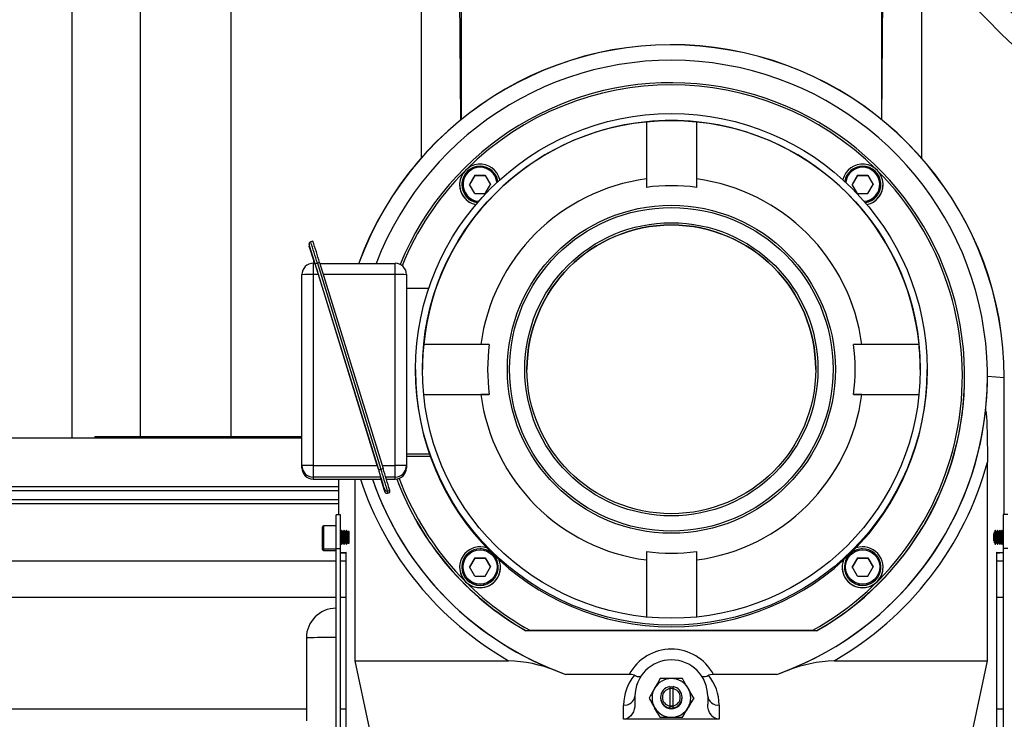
# Model space of a CAD drawing. Header units: inches. Extents: x -37.5 to 40.5, y -58.1 to 9.4.
# Tile 12 of 20: x -11.3 to 5.7, y -34.7 to -22.6. Entities that reach past the tile are written whole.
import ezdxf

# ---------------------------------------------------------------- set-up
doc = ezdxf.new("R2010")
doc.units = ezdxf.units.IN
doc.header["$MEASUREMENT"] = 0

msp = doc.modelspace()

# ---------------------------------------------------------------- linework, layer by layer
at = {"color": 7, "linetype": 'Continuous', "lineweight": 25}
for p, q in [((-4.383, 3.406), (-4.383, -24.962)), ((-3.699, -24.3), (-3.891, 3.406)), ((3.589, -20.555), (3.589, -24.299)), ((3.594, -24.302), (3.619, -20.591)), ((-10.433, -21.063), (-10.433, -29.812)), ((-7.677, -29.783), (-7.677, -21.339)), ((4.278, -21.358), (4.278, -24.96)), ((-9.252, -22.244), (-9.252, -29.783)), ((-3.7, -24.113), (-3.695, -24.113)), ((-0.486, -24.334), (-0.486, -25.47)), ((0.38, -24.334), (0.38, -25.47)), ((-3.456, -25.261), (-3.547, -25.418)), ((-3.456, -25.263), (-3.547, -25.42)), ((-3.456, -25.261), (-3.275, -25.261)), ((-3.456, -25.263), (-3.456, -25.261)), ((-3.456, -25.263), (-3.275, -25.263)), ((-3.275, -25.261), (-3.184, -25.418)), ((-3.275, -25.263), (-3.275, -25.261)), ((-3.275, -25.263), (-3.184, -25.42)), ((3.169, -25.261), (3.078, -25.418)), ((3.169, -25.263), (3.079, -25.42)), ((3.169, -25.261), (3.351, -25.261)), ((3.169, -25.263), (3.169, -25.261)), ((3.169, -25.263), (3.351, -25.263)), ((3.351, -25.261), (3.442, -25.418)), ((3.351, -25.263), (3.351, -25.261)), ((3.351, -25.263), (3.441, -25.42)), ((-3.72, -25.423), (-3.72, -25.424)), ((-3.681, -25.419), (-3.681, -25.423)), ((-3.456, -25.576), (-3.547, -25.418)), ((-3.456, -25.576), (-3.275, -25.576)), ((-3.275, -25.576), (-3.184, -25.418)), ((3.169, -25.576), (3.078, -25.418)), ((3.169, -25.576), (3.351, -25.576)), ((3.351, -25.576), (3.442, -25.418)), ((3.575, -25.423), (3.575, -25.419)), ((3.614, -25.424), (3.614, -25.423)), ((-6.26, -26.401), (-6.297, -26.412)), ((-6.325, -26.45), (-6.325, -26.487)), ((-6.323, -26.461), (-6.323, -26.499)), ((-6.219, -26.796), (-6.317, -26.482)), ((-6.254, -26.786), (-6.254, -30.523)), ((-6.254, -26.786), (-6.224, -26.786)), ((-5.121, -30.361), (-6.219, -26.796)), ((-6.144, -26.772), (-6.181, -26.784)), ((-6.181, -26.784), (-5.084, -30.348)), ((-6.144, -26.772), (-5.046, -30.337)), ((-6.14, -26.786), (-4.836, -26.786)), ((-4.836, -30.523), (-4.836, -26.786)), ((-6.45, -30.326), (-6.45, -26.982)), ((-6.163, -26.98), (-6.254, -26.98)), ((-5.145, -30.287), (-6.163, -26.98)), ((-4.836, -26.98), (-6.08, -26.98)), ((-4.639, -26.982), (-4.639, -30.326)), ((-4.254, -27.22), (-4.639, -27.22)), ((-3.206, -28.19), (-4.342, -28.19)), ((4.236, -28.19), (3.1, -28.19)), ((-4.482, -28.622), (-4.482, -28.651)), ((4.376, -28.651), (4.376, -28.622)), ((5.026, -28.742), (5.026, -28.737)), ((5.422, -28.746), (5.422, -28.743)), ((5.71, -28.766), (5.422, -28.746)), ((5.71, -28.766), (5.712, -28.766)), ((5.71, -31.136), (5.71, -28.766)), ((-4.342, -29.056), (-3.206, -29.056)), ((-4.342, -29.057), (-3.351, -29.057)), ((-3.206, -29.056), (-3.351, -29.057)), ((3.246, -29.057), (3.1, -29.056)), ((3.1, -29.056), (4.236, -29.056)), ((3.246, -29.057), (4.236, -29.057)), ((-6.45, -29.812), (-25, -29.812)), ((-10.039, -29.783), (-6.45, -29.783)), ((-10.039, -29.783), (-10.039, -29.812)), ((-4.24, -30.093), (-4.639, -30.093)), ((-4.228, -30.129), (-4.639, -30.129)), ((-6.254, -30.287), (-5.145, -30.287)), ((-5.084, -30.348), (-5.046, -30.337)), ((-5.061, -30.287), (-4.836, -30.287)), ((5.422, -33.667), (5.422, -30.227)), ((-5.084, -30.486), (-6.254, -30.486)), ((-5.084, -30.523), (-5.084, -30.486)), ((-4.836, -30.486), (-5, -30.486)), ((-25, -30.65), (-5.819, -30.65)), ((-6.254, -30.523), (-5.084, -30.523)), ((-5.819, -30.523), (-5.819, -31.139)), ((-5.815, -30.523), (-5.815, -31.139)), ((-5.527, -33.667), (-5.527, -30.523)), ((-5.085, -30.523), (-5.025, -30.716)), ((-4.989, -30.523), (-4.836, -30.523)), ((-25, -30.718), (-5.819, -30.718)), ((-5.017, -30.741), (-5.017, -30.703)), ((-4.93, -30.718), (-4.968, -30.73)), ((-4.968, -30.73), (-4.968, -30.767)), ((-4.968, -30.767), (-4.93, -30.755)), ((-4.968, -30.767), (-4.93, -30.755)), ((-4.93, -30.755), (-4.93, -30.718)), ((-21.969, -30.875), (-5.819, -30.875)), ((-21.889, -30.944), (-5.819, -30.944)), ((-5.781, -31.139), (-5.86, -31.139)), ((-5.86, -40.928), (-5.86, -31.139)), ((-5.781, -40.908), (-5.781, -31.139)), ((5.695, -31.136), (5.695, -40.909)), ((5.774, -31.136), (5.695, -31.136)), ((-6.096, -31.739), (-6.096, -31.353)), ((-5.86, -31.333), (-6.076, -31.333)), ((-6.076, -31.333), (-6.076, -31.758)), ((-5.776, -31.433), (-5.781, -31.433)), ((-5.764, -31.412), (-5.776, -31.433)), ((-5.776, -31.433), (-5.776, -31.627)), ((-5.759, -31.412), (-5.764, -31.412)), ((-5.764, -31.412), (-5.764, -31.648)), ((-5.747, -31.433), (-5.759, -31.412)), ((-5.759, -31.412), (-5.759, -31.648)), ((-5.737, -31.433), (-5.747, -31.433)), ((-5.747, -31.433), (-5.747, -31.627)), ((-5.724, -31.412), (-5.737, -31.433)), ((-5.737, -31.433), (-5.737, -31.627)), ((-5.72, -31.412), (-5.724, -31.412)), ((-5.724, -31.412), (-5.724, -31.648)), ((-5.707, -31.433), (-5.72, -31.412)), ((-5.72, -31.412), (-5.72, -31.648)), ((-5.697, -31.433), (-5.707, -31.433)), ((-5.707, -31.433), (-5.707, -31.627)), ((-5.685, -31.412), (-5.697, -31.433)), ((-5.697, -31.433), (-5.697, -31.627)), ((-5.68, -31.412), (-5.685, -31.412)), ((-5.685, -31.412), (-5.685, -31.648)), ((-5.668, -31.433), (-5.68, -31.412)), ((-5.68, -31.412), (-5.68, -31.648)), ((-5.658, -31.433), (-5.668, -31.433)), ((-5.668, -31.433), (-5.668, -31.627)), ((-5.652, -31.423), (-5.658, -31.433)), ((-5.658, -31.433), (-5.658, -31.627)), ((-5.646, -31.417), (-5.646, -31.642)), ((-5.641, -31.429), (-5.641, -31.629)), ((5.533, -31.591), (5.533, -31.467)), ((5.543, -31.626), (5.543, -31.434)), ((5.555, -31.412), (5.547, -31.427)), ((5.56, -31.412), (5.555, -31.412)), ((5.555, -31.648), (5.555, -31.412)), ((5.572, -31.433), (5.56, -31.412)), ((5.56, -31.648), (5.56, -31.412)), ((5.582, -31.433), (5.572, -31.433)), ((5.572, -31.627), (5.572, -31.433)), ((5.594, -31.412), (5.582, -31.433)), ((5.582, -31.627), (5.582, -31.433)), ((5.599, -31.412), (5.594, -31.412)), ((5.594, -31.648), (5.594, -31.412)), ((5.612, -31.433), (5.599, -31.412)), ((5.599, -31.648), (5.599, -31.412)), ((5.621, -31.433), (5.612, -31.433)), ((5.612, -31.627), (5.612, -31.433)), ((5.634, -31.412), (5.621, -31.433)), ((5.621, -31.627), (5.621, -31.433)), ((5.639, -31.412), (5.634, -31.412)), ((5.634, -31.648), (5.634, -31.412)), ((5.651, -31.433), (5.639, -31.412)), ((5.639, -31.648), (5.639, -31.412)), ((5.661, -31.433), (5.651, -31.433)), ((5.651, -31.627), (5.651, -31.433)), ((5.673, -31.412), (5.661, -31.433)), ((5.661, -31.627), (5.661, -31.433)), ((5.678, -31.412), (5.673, -31.412)), ((5.673, -31.648), (5.673, -31.412)), ((5.69, -31.433), (5.678, -31.412)), ((5.678, -31.648), (5.678, -31.412)), ((5.695, -31.433), (5.69, -31.433)), ((5.69, -31.627), (5.69, -31.433)), ((-5.781, -31.627), (-5.776, -31.627)), ((-5.776, -31.627), (-5.764, -31.648)), ((-5.764, -31.648), (-5.759, -31.648)), ((-5.759, -31.648), (-5.747, -31.627)), ((-5.747, -31.627), (-5.737, -31.627)), ((-5.737, -31.627), (-5.724, -31.648)), ((-5.724, -31.648), (-5.72, -31.648)), ((-5.72, -31.648), (-5.707, -31.627)), ((-5.707, -31.627), (-5.697, -31.627)), ((-5.697, -31.627), (-5.685, -31.648)), ((-5.685, -31.648), (-5.68, -31.648)), ((-5.68, -31.648), (-5.668, -31.627)), ((-5.668, -31.627), (-5.658, -31.627)), ((-5.658, -31.627), (-5.652, -31.637)), ((5.547, -31.634), (5.555, -31.648)), ((5.555, -31.648), (5.56, -31.648)), ((5.56, -31.648), (5.572, -31.627)), ((5.572, -31.627), (5.582, -31.627)), ((5.582, -31.627), (5.594, -31.648)), ((5.594, -31.648), (5.599, -31.648)), ((5.599, -31.648), (5.612, -31.627)), ((5.612, -31.627), (5.621, -31.627)), ((5.621, -31.627), (5.634, -31.648)), ((5.634, -31.648), (5.639, -31.648)), ((5.639, -31.648), (5.651, -31.627)), ((5.651, -31.627), (5.661, -31.627)), ((5.661, -31.627), (5.673, -31.648)), ((5.673, -31.648), (5.678, -31.648)), ((5.678, -31.648), (5.69, -31.627)), ((5.69, -31.627), (5.695, -31.627)), ((-6.076, -31.727), (-5.86, -31.727)), ((-6.076, -31.758), (-5.86, -31.758)), ((-5.86, -31.722), (-5.781, -31.722)), ((-5.781, -31.795), (-5.684, -31.788)), ((-5.684, -31.813), (-5.781, -31.802)), ((-5.684, -35.331), (-5.684, -31.788)), ((-3.456, -31.886), (-3.547, -32.044)), ((-3.456, -31.886), (-3.275, -31.886)), ((-3.456, -31.889), (-3.456, -31.886)), ((-3.275, -31.886), (-3.184, -32.044)), ((-3.275, -31.889), (-3.275, -31.886)), ((-0.486, -31.776), (-0.486, -32.911)), ((0.38, -31.776), (0.38, -32.911)), ((3.169, -31.886), (3.078, -32.044)), ((3.169, -31.886), (3.351, -31.886)), ((3.169, -31.889), (3.169, -31.886)), ((3.351, -31.886), (3.442, -32.044)), ((3.351, -31.889), (3.351, -31.886)), ((5.579, -31.788), (5.695, -31.796)), ((5.579, -31.788), (5.579, -35.331)), ((5.695, -31.8), (5.579, -31.813)), ((5.774, -31.722), (5.695, -31.722)), ((-21.654, -31.938), (-5.86, -31.938)), ((-5.781, -31.938), (-5.684, -31.938)), ((-3.72, -32.048), (-3.72, -32.049)), ((-3.681, -32.044), (-3.681, -32.048)), ((-3.456, -31.889), (-3.547, -32.045)), ((-3.456, -32.201), (-3.547, -32.044)), ((-3.456, -31.889), (-3.275, -31.889)), ((-3.275, -31.889), (-3.184, -32.045)), ((-3.275, -32.201), (-3.184, -32.044)), ((-3.051, -32.048), (-3.051, -32.044)), ((-3.011, -32.049), (-3.011, -32.048)), ((2.906, -32.048), (2.906, -32.049)), ((2.945, -32.044), (2.945, -32.048)), ((3.169, -32.201), (3.078, -32.044)), ((3.169, -31.889), (3.079, -32.045)), ((3.169, -31.889), (3.351, -31.889)), ((3.351, -31.889), (3.441, -32.045)), ((3.351, -32.201), (3.442, -32.044)), ((3.575, -32.048), (3.575, -32.044)), ((3.614, -32.049), (3.614, -32.048)), ((5.579, -31.938), (5.695, -31.938)), ((-3.456, -32.201), (-3.275, -32.201)), ((3.169, -32.201), (3.351, -32.201)), ((-21.654, -32.568), (-5.86, -32.568)), ((-5.781, -32.568), (-5.684, -32.568)), ((5.579, -32.568), (5.695, -32.568)), ((-2.573, -33.146), (-2.492, -33.146)), ((-2.573, -33.152), (-2.573, -33.146)), ((-2.492, -33.152), (-2.573, -33.152)), ((2.387, -33.146), (-2.492, -33.146)), ((2.387, -33.152), (-2.492, -33.152)), ((2.387, -33.146), (2.467, -33.146)), ((2.467, -33.152), (2.387, -33.152)), ((2.467, -33.152), (2.467, -33.146)), ((-6.374, -33.273), (-6.374, -34.708)), ((-5.28, -34.833), (-5.527, -33.667)), ((-5.527, -33.667), (-2.871, -33.667)), ((2.766, -33.667), (5.422, -33.667)), ((5.175, -34.833), (5.422, -33.667)), ((-0.782, -33.904), (-1.878, -33.904)), ((1.772, -33.904), (0.676, -33.904)), ((-0.082, -34.118), (-0.053, -34.115)), ((-0.082, -34.116), (-0.082, -34.486)), ((-0.053, -34.115), (-0.023, -34.118)), ((-0.023, -34.486), (-0.023, -34.116)), ((-0.879, -34.681), (-0.879, -34.435)), ((-0.683, -34.283), (-0.683, -34.42)), ((-0.439, -34.316), (-0.439, -34.313)), ((-0.24, -34.301), (-0.24, -34.301)), ((-0.24, -34.302), (-0.24, -34.302)), ((-0.24, -34.303), (-0.24, -34.303)), ((-0.24, -34.304), (-0.24, -34.304)), ((-0.24, -34.304), (-0.24, -34.304)), ((-0.24, -34.305), (-0.24, -34.305)), ((-0.24, -34.306), (-0.24, -34.306)), ((-0.24, -34.307), (-0.24, -34.307)), ((-0.24, -34.307), (-0.24, -34.307)), ((-0.24, -34.308), (-0.24, -34.308)), ((-0.24, -34.309), (-0.24, -34.309)), ((-0.24, -34.31), (-0.24, -34.31)), ((-0.24, -34.31), (-0.24, -34.31)), ((-0.24, -34.311), (-0.24, -34.311)), ((-0.24, -34.312), (-0.24, -34.312)), ((0.135, -34.301), (0.135, -34.301)), ((0.135, -34.302), (0.135, -34.302)), ((0.135, -34.303), (0.135, -34.303)), ((0.135, -34.304), (0.135, -34.304)), ((0.135, -34.304), (0.135, -34.304)), ((0.135, -34.305), (0.135, -34.305)), ((0.135, -34.306), (0.135, -34.306)), ((0.135, -34.307), (0.135, -34.307)), ((0.135, -34.307), (0.135, -34.307)), ((0.135, -34.308), (0.135, -34.308)), ((0.135, -34.309), (0.135, -34.309)), ((0.135, -34.31), (0.135, -34.31)), ((0.135, -34.31), (0.135, -34.31)), ((0.135, -34.311), (0.135, -34.311)), ((0.135, -34.312), (0.135, -34.312)), ((0.334, -34.316), (0.334, -34.313)), ((0.577, -34.283), (0.577, -34.42)), ((0.774, -34.435), (0.774, -34.681)), ((-21.654, -34.498), (-6.374, -34.498)), ((-5.781, -34.498), (-5.684, -34.498)), ((5.579, -34.498), (5.695, -34.498)), ((0.774, -34.681), (-0.879, -34.681)), ((-0.246, -34.65), (-0.246, -34.647)), ((0.14, -34.65), (0.14, -34.647))]:
    msp.add_line(p, q, dxfattribs=at)
at = {"color": 7, "linetype": 'Continuous', "lineweight": 25, "flags": 128}
for points in [[(-3.694, 3.406), (-3.695, -8.333), (-3.695, -16.617), (-3.695, -24.297)], [(-6.323, -26.461), (-6.325, -26.454), (-6.325, -26.45)], [(-6.323, -26.499), (-6.325, -26.491), (-6.325, -26.487)], [(-6.317, -26.482), (-6.321, -26.467), (-6.323, -26.461)], [(5.386, -29.369), (5.388, -29.35), (5.39, -29.344), (5.392, -29.341), (5.393, -29.341), (5.394, -29.344), (5.396, -29.352), (5.399, -29.381), (5.404, -29.449), (5.408, -29.52), (5.417, -29.808), (5.421, -30.099), (5.422, -30.227)], [(-5.025, -30.715), (-5.023, -30.722), (-5.018, -30.738), (-5.017, -30.742), (-5.015, -30.745), (-5.014, -30.748), (-5.012, -30.752), (-5.005, -30.759), (-4.992, -30.766), (-4.979, -30.768), (-4.968, -30.766)], [(-2.061, -33.836), (-1.97, -33.871), (-1.878, -33.904)], [(-0.694, -33.92), (-0.741, -33.907), (-0.782, -33.904)], [(-0.694, -33.92), (-0.643, -33.938), (-0.602, -33.942), (-0.573, -33.933), (-0.566, -33.926), (-0.566, -33.926)], [(0.676, -33.904), (0.625, -33.909), (0.589, -33.92)], [(1.772, -33.904), (1.864, -33.871), (1.955, -33.836)], [(-0.246, -33.978), (-0.293, -34.06), (-0.343, -34.145)], [(-0.053, -33.978), (-0.197, -33.978), (-0.246, -33.978)], [(0.14, -33.978), (0, -33.978), (-0.053, -33.978)], [(0.334, -34.313), (0.286, -34.23), (0.237, -34.145)], [(-0.683, -34.42), (-0.686, -34.465), (-0.695, -34.509), (-0.709, -34.55), (-0.729, -34.587), (-0.753, -34.62), (-0.781, -34.646), (-0.812, -34.665), (-0.845, -34.677), (-0.879, -34.681)], [(-0.439, -34.313), (-0.392, -34.394), (-0.343, -34.48)], [(0.334, -34.316), (0.286, -34.398), (0.237, -34.484)], [(0.774, -34.681), (0.736, -34.676), (0.699, -34.661), (0.665, -34.637), (0.635, -34.604), (0.61, -34.565), (0.592, -34.519), (0.581, -34.471), (0.577, -34.42)], [(-0.246, -34.65), (-0.293, -34.569), (-0.343, -34.484)], [(-0.024, -34.453), (-0.053, -34.456), (-0.082, -34.453)], [(0.14, -34.647), (0.188, -34.565), (0.237, -34.48)], [(-0.246, -34.647), (-0.197, -34.647), (-0.053, -34.647)], [(-0.053, -34.651), (-0.197, -34.651), (-0.246, -34.65)], [(-0.053, -34.647), (0, -34.647), (0.14, -34.647)], [(0.14, -34.65), (0, -34.651), (-0.053, -34.651)]]:
    msp.add_lwpolyline(points, dxfattribs=at)
at = {"color": 7, "linetype": 'Continuous', "lineweight": 25}
for centre, radius in [((-0.053, -28.622), 4.429), ((-0.053, -28.622), 4.311), ((-0.053, -28.621), 2.84), ((-0.053, -28.621), 2.802), ((-0.053, -28.621), 2.539), ((-0.053, -28.621), 2.5), ((-3.366, -32.044), 0.295), ((3.26, -32.044), 0.295)]:
    msp.add_circle(centre, radius, dxfattribs=at)
for centre, radius, start, end in [((26.949, -1.149), 28.56, 218.6199, 269.6335), ((26.936, -1.175), 30.342, 218.7764, 266.2512), ((27.227, -0.503), 30.641, 220.4635, 227.7848), ((27.169, -0.654), 29.786, 221.4926, 227.6678), ((-0.052, -28.765), 5.765, 359.9935, 159.9138), ((-0.053, -28.766), 5.763, 0.0041, 159.874), ((-0.053, -28.743), 5.474, 289.4743, 159.0512), ((-0.053, -28.737), 5.079, 299.7504, 157.6471), ((-0.053, -28.737), 5.04, 45.2414, 134.7586), ((-0.053, -28.624), 4.311, 95.7633, 174.2324), ((-0.053, -28.624), 4.311, 84.235, 95.765), ((-0.053, -28.624), 4.311, 5.7676, 84.2367), ((-0.053, -28.737), 5.039, 135.2228, 157.7231), ((-3.366, -25.423), 0.354, 14.2947, 257.7081), ((-3.366, -25.419), 0.315, 89.9965, 262.257), ((-3.366, -25.418), 0.295, 89.9965, 264.8282), ((-3.366, -25.419), 0.315, 9.6732, 90.0021), ((-3.366, -25.418), 0.295, 7.0983, 90.0016), ((-0.052, -28.737), 5.039, 298.9513, 44.7773), ((3.26, -25.423), 0.354, 282.2919, 165.7053), ((3.26, -25.419), 0.315, 89.9984, 170.3262), ((3.26, -25.418), 0.295, 89.9978, 172.9022), ((3.26, -25.419), 0.315, 277.743, 90.0035), ((3.26, -25.418), 0.295, 275.1718, 90.0035), ((-0.053, -28.624), 3.327, 97.4777, 172.518), ((-0.053, -28.624), 3.327, 7.482, 82.5223), ((-3.366, -25.424), 0.354, 180.0018, 257.622), ((-3.366, -25.423), 0.315, 180.0014, 261.6108), ((-0.053, -28.624), 3.183, 82.1801, 97.8199), ((3.26, -25.423), 0.315, 278.3897, 359.998), ((3.26, -25.424), 0.354, 282.3775, 359.9987), ((-0.053, -28.622), 2.5, 0.0034, 179.9966), ((-6.288, -26.448), 0.0367, 103.7036, 182.5357), ((-31.176, -34.377), 26.122, 16.8993, 17.7527), ((-31.138, -34.366), 26.122, 16.8993, 17.7527), ((15.484, -20.04), 22.744, 196.4983, 197.2539), ((-6.254, -26.982), 0.197, 89.9978, 179.9978), ((-19.871, -31.147), 14.328, 16.9094, 17.7238), ((-5.94, -27.601), 0.852, 106.4543, 109.1119), ((-4.836, -26.982), 0.197, 0.0022, 90.0022), ((-6.303, -30.998), 4.018, 89.2983, 92.1059), ((-4.787, -30.998), 4.018, 87.8941, 90.7017), ((-0.053, -28.623), 4.31, 174.2341, 180), ((-0.053, -28.623), 3.182, 172.179, 187.821), ((-0.052, -28.623), 3.182, 352.179, 7.821), ((-0.052, -28.623), 4.31, 0, 5.7659), ((-0.053, -28.65), 4.429, 180.0035, 359.9965), ((-0.052, -28.742), 5.078, 299.7449, 359.9992), ((0.011, -28.747), 5.41, 353.4058, 359.9894), ((-0.053, -28.624), 3.327, 187.482, 262.5223), ((-0.053, -28.624), 3.327, 277.4777, 352.518), ((-0.052, -28.744), 5.474, 291.5182, 353.4429), ((-6.303, -34.304), 4.018, 89.2983, 92.1059), ((-6.254, -30.289), 0.197, 180.0022, 270.0022), ((-6.254, -30.326), 0.197, 180.0022, 270.0022), ((-20, -34.915), 15.56, 16.5381, 17.305), ((-4.842, -31.166), 0.852, 106.4543, 109.1119), ((-32.271, -38.823), 28.478, 16.5119, 17.3133), ((-32.233, -38.812), 28.478, 16.5119, 17.3133), ((-4.787, -34.304), 4.018, 87.8941, 90.7017), ((-4.836, -30.289), 0.197, 269.9978, 359.9978), ((-4.836, -30.326), 0.197, 269.9978, 359.9978), ((-0.052, -28.746), 5.671, 299.7957, 344.8578), ((-29.59, -37.988), 25.63, 16.5119, 17.3133), ((-0.053, -28.742), 5.078, 200.5091, 240.2545), ((-0.053, -28.737), 5.078, 200.5698, 240.2545), ((-0.053, -28.736), 5.039, 200.6258, 241.0473), ((-0.053, -28.746), 5.671, 198.2643, 240.2042), ((-0.053, -28.744), 5.474, 198.9725, 248.4814), ((-0.053, -28.743), 5.474, 198.9832, 250.53), ((-4.211, -30.462), 0.853, 197.3255, 199.0819), ((-4.979, -30.692), 0.0394, 197.1191, 287.1158), ((-4.979, -30.729), 0.0394, 197.1191, 287.1158), ((-6.076, -31.353), 0.0197, 90, 180), ((5.826, -31.53), 0.3, 161.3267, 198.6733), ((-6.076, -31.707), 0.0197, 180, 270), ((-3.366, -32.048), 0.354, 71.4723, 270.0022), ((3.26, -32.048), 0.354, 269.998, 108.5275), ((-6.076, -31.739), 0.0197, 180, 270), ((-3.366, -32.044), 0.315, 90.002, 39.8168), ((-3.366, -32.044), 0.315, 51.5628, 90.0003), ((-0.053, -28.623), 3.183, 262.1801, 277.8199), ((3.26, -32.044), 0.315, 140.1833, 89.9978), ((3.26, -32.044), 0.315, 89.9997, 128.4372), ((-3.366, -32.049), 0.354, 180.0021, 270.0022), ((-3.366, -32.048), 0.315, 180.0033, 359.9967), ((-3.366, -32.048), 0.354, 269.9968, 19.9767), ((-3.366, -32.049), 0.354, 269.9978, 359.9979), ((3.26, -32.048), 0.354, 160.0233, 270.0032), ((3.26, -32.049), 0.354, 180.0021, 270.0022), ((3.26, -32.048), 0.315, 180.0033, 359.9967), ((3.26, -32.049), 0.354, 269.9978, 359.9979), ((-5.86, -33.273), 0.514, 90, 180), ((-5.994, -43.322), 10.056, 89.2382, 92.166), ((-0.053, -34.294), 0.827, 28.1534, 151.8466), ((-2.975, -36.192), 2.527, 68.8002, 87.6435), ((-0.053, -34.283), 0.63, 0.0034, 179.9966), ((2.886, -36.274), 2.61, 92.6557, 110.9005), ((-0.071, -34.435), 0.808, 140.3934, 179.9496), ((0.515, -33.808), 0.134, 251.0011, 303.1201), ((-0.034, -34.435), 0.808, 0.0504, 39.6066), ((-0.053, -34.312), 0.335, 89.9992, 149.9971), ((-0.053, -34.312), 0.335, 30.0029, 90.0008), ((-90.737, -86.676), 105.051, 30.00367, 30.10887), ((91.421, -87.125), 105.959, 150.00004, 150.10468), ((-0.053, -34.312), 0.335, 149.9979, 210.0021), ((-0.053, -34.301), 0.187, 99.0574, 260.9426), ((-0.053, -34.301), 0.154, 101.0769, 258.9231), ((-0.053, -34.302), 0.154, 78.9205, 101.0795), ((-0.053, -34.301), 0.187, 279.0574, 80.9426), ((-0.053, -34.301), 0.154, 281.0769, 78.9231), ((-0.053, -34.312), 0.335, 329.9979, 30.0021), ((-0.859, -34.257), 0.178, 263.3604, 351.2757), ((91.421, 18.496), 105.959, 209.89532, 209.99996), ((-0.053, -34.301), 0.187, 180.0016, 260.942), ((-0.053, -34.302), 0.187, 180.0016, 260.942), ((-0.053, -34.302), 0.187, 180.0016, 260.942), ((-0.053, -34.303), 0.188, 180.0031, 359.9969), ((-0.053, -34.303), 0.188, 180.0031, 359.9969), ((-0.053, -34.303), 0.188, 180.0031, 359.9969), ((-0.053, -34.304), 0.188, 180.0031, 359.9969), ((-0.053, -34.304), 0.188, 180.0031, 359.9969), ((-0.053, -34.304), 0.188, 180.0031, 359.9969), ((-0.053, -34.305), 0.188, 180.0031, 359.9969), ((-0.053, -34.305), 0.188, 180.0031, 359.9969), ((-0.053, -34.306), 0.188, 180.0031, 359.9969), ((-0.053, -34.306), 0.188, 180.0031, 359.9969), ((-0.053, -34.307), 0.188, 180.0031, 359.9969), ((-0.053, -34.307), 0.188, 180.0031, 359.9969), ((-0.053, -34.307), 0.188, 180.0031, 359.9969), ((-0.053, -34.307), 0.188, 180.0031, 359.9969), ((-0.053, -34.308), 0.188, 180.0031, 359.9969), ((-0.053, -34.308), 0.188, 180.0031, 359.9969), ((-0.053, -34.309), 0.188, 180.0031, 359.9969), ((-0.053, -34.309), 0.188, 180.0031, 359.9969), ((-0.053, -34.31), 0.188, 180.0031, 359.9969), ((-0.053, -34.31), 0.188, 180.0031, 359.9969), ((-0.053, -34.31), 0.188, 180.0031, 359.9969), ((-0.053, -34.31), 0.188, 180.0031, 359.9969), ((-0.053, -34.311), 0.188, 180.0031, 359.9969), ((-0.053, -34.311), 0.188, 180.0031, 359.9969), ((-0.053, -34.312), 0.187, 180.0021, 270.0022), ((-0.053, -34.312), 0.188, 180.0031, 359.9969), ((-0.053, -34.312), 0.188, 180.0031, 359.9969), ((-0.053, -34.312), 0.187, 269.9978, 359.9979), ((-0.053, -34.301), 0.187, 279.0583, 359.9982), ((-0.053, -34.302), 0.187, 279.0583, 359.9982), ((-0.053, -34.302), 0.187, 279.0583, 359.9982), ((91.211, -87.011), 105.051, 149.89113, 149.99633), ((0.753, -34.257), 0.178, 188.7243, 276.6396), ((-92.106, -87.459), 105.959, 29.89532, 29.99996), ((-0.053, -34.312), 0.335, 210.0029, 270.0008), ((-0.053, -34.302), 0.154, 258.9205, 281.0795), ((-0.053, -34.312), 0.335, 269.9992, 329.9971), ((-90.737, 18.048), 105.051, 329.89113, 329.99633)]:
    msp.add_arc(centre, radius, start, end, dxfattribs=at)

doc.saveas('drawing.dxf')
